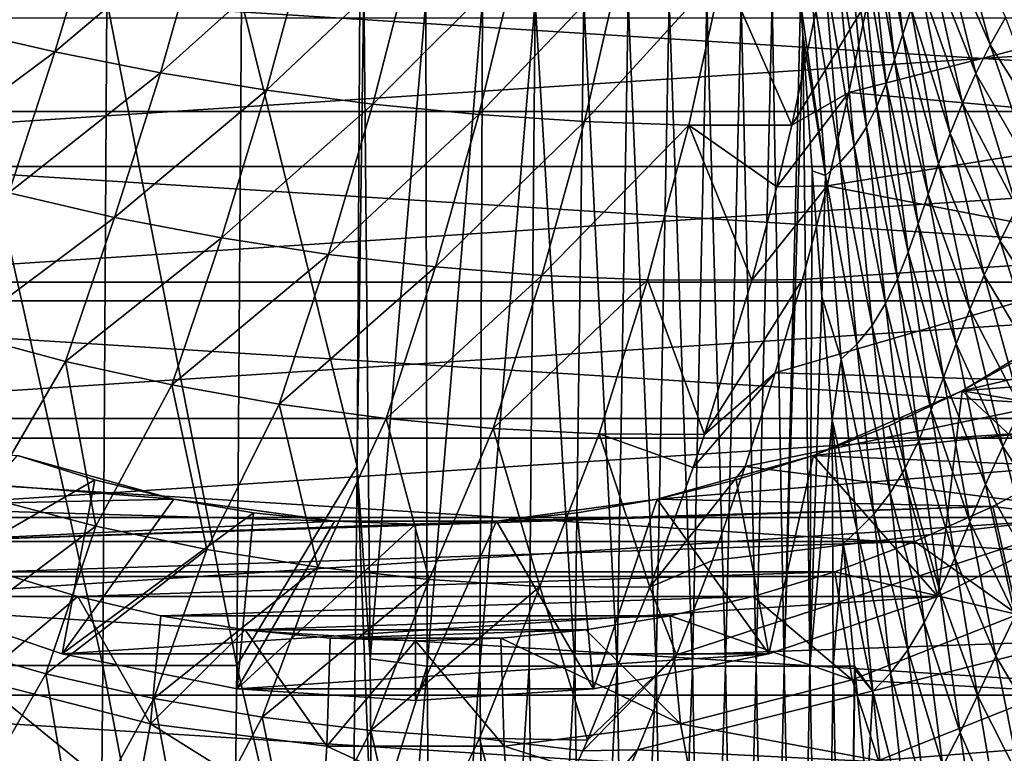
# Model space of a CAD drawing. Header units: metres. Extents: x -59 to 113, y -107 to 107.
# Tile 76 of 192: x -5 to 8, y -18 to -9. Entities that reach past the tile are written whole.
import ezdxf

# ---------------------------------------------------------------- set-up
doc = ezdxf.new("R2010")
doc.units = ezdxf.units.M
doc.layers.add('solid_20_382_333_XXX', color=7, linetype='CONTINUOUS')

msp = doc.modelspace()

# ---------------------------------------------------------------- linework, layer by layer
at = {"layer": 'solid_20_382_333_XXX'}
for points in [[(-2.232176, -8.532315, -61.717365), (-0.698081, -5.466114, -61.711864), (-0.749576, -14.510777, -61.649925)], [(-0.749576, -14.510777, -61.649925), (-0.698081, -5.466114, -61.711864), (-0.661931, -8.302655, -61.697418)], [(5.894709, -7.051325, -59.984695), (5.987087, -6.794589, -59.940567), (6.251251, -8.963484, -59.679035)], [(6.251251, -8.963484, -59.679035), (5.987087, -6.794589, -59.940567), (6.358809, -8.634398, -59.642506)], [(5.797059, -7.298831, -60.040157), (5.894709, -7.051325, -59.984695), (6.146765, -9.285676, -59.724945)], [(6.146765, -9.285676, -59.724945), (5.894709, -7.051325, -59.984695), (6.251251, -8.963484, -59.679035)], [(-4.080497, -7.376185, 31.738602), (-5.412194, -7.12379, 31.700478), (-5.971613, -8.879043, 31.644039)], [(5.687458, -7.532845, -60.109852), (5.797059, -7.298831, -60.040157), (6.039346, -9.595844, -59.783726)], [(6.039346, -9.595844, -59.783726), (5.797059, -7.298831, -60.040157), (6.146765, -9.285676, -59.724945)], [(-4.080497, -7.376185, 31.738602), (-5.971613, -8.879043, 31.644039), (-4.628855, -9.190604, 31.679659)], [(-2.739576, -7.592717, 31.775286), (-4.080497, -7.376185, 31.738602), (-4.628855, -9.190604, 31.679659)], [(6.740672, -7.652256, -59.56144), (6.894967, -7.340304, -59.537144), (7.371761, -9.099374, -59.167706)], [(7.371761, -9.099374, -59.167706), (6.894967, -7.340304, -59.537144), (7.568482, -8.746118, -59.145092)], [(5.559371, -7.749066, -60.196377), (5.687458, -7.532845, -60.109852), (5.921279, -9.888369, -59.859028)], [(5.921279, -9.888369, -59.859028), (5.687458, -7.532845, -60.109852), (6.039346, -9.595844, -59.783726)], [(-19.214075, -7.607193, 14.8), (19.214075, -7.607193, 14.8), (18.109209, -9.955235, 14.8)], [(-19.214075, -7.607193, 14.8), (18.109209, -9.955235, 14.8), (-18.109209, -9.955235, 14.8)], [(-2.739576, -7.592717, 31.775286), (-4.628855, -9.190604, 31.679659), (-3.27385, -9.458552, 31.713928)], [(-1.393969, -7.77213, 31.810375), (-2.739576, -7.592717, 31.775286), (-3.27385, -9.458552, 31.713928)], [(6.600993, -7.974507, -59.585876), (6.740672, -7.652256, -59.56144), (7.187834, -9.467743, -59.19117)], [(7.187834, -9.467743, -59.19117), (6.740672, -7.652256, -59.56144), (7.371761, -9.099374, -59.167706)], [(-1.393969, -7.77213, 31.810375), (-3.27385, -9.458552, 31.713928), (-1.911746, -9.681398, 31.746689)], [(-0.048057, -7.914608, 31.843792), (-1.393969, -7.77213, 31.810375), (-1.911746, -9.681398, 31.746689)], [(5.411213, -7.943557, -60.29892), (5.559371, -7.749066, -60.196377), (5.784758, -10.157598, -59.9543)], [(5.784758, -10.157598, -59.9543), (5.559371, -7.749066, -60.196377), (5.921279, -9.888369, -59.859028)], [(-0.048057, -7.914608, 31.843792), (-1.911746, -9.681398, 31.746689), (-0.547562, -9.859276, 31.777861)], [(1.293821, -8.020735, 31.875484), (-0.048057, -7.914608, 31.843792), (-0.547562, -9.859276, 31.777861)], [(5.245212, -8.112499, -60.414078), (5.411213, -7.943557, -60.29892), (5.626857, -10.398483, -60.069401)], [(5.626857, -10.398483, -60.069401), (5.411213, -7.943557, -60.29892), (5.784758, -10.157598, -59.9543)], [(1.293821, -8.020735, 31.875484), (-0.547562, -9.859276, 31.777861), (0.813716, -9.992729, 31.807386)], [(2.627328, -8.091091, 31.905401), (1.293821, -8.020735, 31.875484), (0.813716, -9.992729, 31.807386)], [(6.474411, -8.303246, -59.612228), (6.600993, -7.974507, -59.585876), (7.016718, -9.847904, -59.21706)], [(7.016718, -9.847904, -59.21706), (6.600993, -7.974507, -59.585876), (7.187834, -9.467743, -59.19117)], [(2.627328, -8.091091, 31.905401), (0.813716, -9.992729, 31.807386), (2.167104, -10.082303, 31.835211)], [(3.948123, -8.126261, 31.933487), (2.627328, -8.091091, 31.905401), (2.167104, -10.082303, 31.835211)], [(3.948123, -8.126261, 31.933487), (2.167104, -10.082303, 31.835211), (3.507615, -10.128541, 31.861277)], [(3.948123, -8.126261, 31.933487), (3.507615, -10.128541, 31.861277), (4.830865, -10.12942, 31.885633)], [(5.252261, -8.124731, 31.959759), (3.948123, -8.126261, 31.933487), (4.830865, -10.12942, 31.885633)], [(5.806183, -8.511538, 31.958143), (5.252261, -8.124731, 31.959759), (4.830865, -10.12942, 31.885633)], [(5.448684, -10.606186, -60.201363), (5.072882, -8.252008, -60.532978), (5.245212, -8.112499, -60.414078)], [(5.448684, -10.606186, -60.201363), (5.245212, -8.112499, -60.414078), (5.626857, -10.398483, -60.069401)], [(-0.749576, -14.510777, -61.649925), (-0.661931, -8.302655, -61.697418), (-0.58014, -16.981426, -61.618679)], [(0.130887, -8.532541, -61.673866), (-0.58014, -16.981426, -61.618679), (-0.661931, -8.302655, -61.697418)], [(4.941106, -8.554928, -60.623024), (5.072882, -8.252008, -60.532978), (5.261682, -10.775775, -60.341072)], [(5.448684, -10.606186, -60.201363), (5.261682, -10.775775, -60.341072), (5.072882, -8.252008, -60.532978)], [(6.358809, -8.634398, -59.642506), (6.474411, -8.303246, -59.612228), (6.858541, -10.235608, -59.246876)], [(6.858541, -10.235608, -59.246876), (6.474411, -8.303246, -59.612228), (7.016718, -9.847904, -59.21706)], [(10.46174, -8.452631, 32.033764), (5.806183, -8.511538, 31.958143), (5.559992, -9.711301, 31.913181)], [(10.175882, -10.125186, 31.963043), (10.46174, -8.452631, 32.033764), (5.559992, -9.711301, 31.913181)], [(-4.012075, -17.064617, -61.655029), (-5.94505, -17.064617, -61.656952), (-5.91381, -8.532315, -61.726742)], [(-4.012075, -17.064617, -61.655029), (-5.91381, -8.532315, -61.726742), (-3.961087, -8.532315, -61.725414)], [(-4.012075, -17.064617, -61.655029), (-3.961087, -8.532315, -61.725414), (-2.293761, -17.064617, -61.645512)], [(-3.961087, -8.532315, -61.725414), (-2.232176, -8.532315, -61.717365), (-2.293761, -17.064617, -61.645512)], [(-2.293761, -17.064617, -61.645512), (-2.232176, -8.532315, -61.717365), (-0.749576, -14.510777, -61.649925)], [(0.130887, -8.532541, -61.673866), (0.148648, -17.073614, -61.593544), (-0.58014, -16.981426, -61.618679)], [(0.130887, -8.532541, -61.673866), (0.861408, -8.532541, -61.641083), (0.148648, -17.073614, -61.593544)], [(0.861408, -8.532541, -61.641083), (0.826734, -17.073614, -61.559605), (0.148648, -17.073614, -61.593544)], [(1.536111, -8.532541, -61.594856), (1.457492, -17.073614, -61.513481), (0.826734, -17.073614, -61.559605)], [(0.861408, -8.532541, -61.641083), (1.536111, -8.532541, -61.594856), (0.826734, -17.073614, -61.559605)], [(1.536111, -8.532541, -61.594856), (2.043227, -17.073614, -61.452938), (1.457492, -17.073614, -61.513481)], [(1.536111, -8.532541, -61.594856), (2.158126, -8.532541, -61.53244), (2.043227, -17.073614, -61.452938)], [(2.158126, -8.532541, -61.53244), (2.586241, -17.073614, -61.375736), (2.043227, -17.073614, -61.452938)], [(2.158126, -8.532541, -61.53244), (2.73056, -8.532541, -61.451027), (2.586241, -17.073614, -61.375736)], [(2.73056, -8.532541, -61.451027), (3.08867, -17.073614, -61.279106), (2.586241, -17.073614, -61.375736)], [(2.73056, -8.532541, -61.451027), (3.256208, -8.532541, -61.347042), (3.08867, -17.073614, -61.279106)], [(3.256208, -8.532541, -61.347042), (3.552488, -17.073614, -61.159756), (3.08867, -17.073614, -61.279106)], [(3.256208, -8.532541, -61.347042), (3.737643, -8.532541, -61.216343), (3.552488, -17.073614, -61.159756)], [(3.737643, -8.532541, -61.216343), (3.979657, -17.073614, -61.014366), (3.552488, -17.073614, -61.159756)], [(3.737643, -8.532541, -61.216343), (4.17743, -8.532541, -61.054771), (3.979657, -17.073614, -61.014366)], [(4.17743, -8.532541, -61.054771), (4.372141, -17.073614, -60.839622), (3.979657, -17.073614, -61.014366)], [(4.17743, -8.532541, -61.054771), (4.578133, -8.532541, -60.858166), (4.372141, -17.073614, -60.839622)], [(4.578133, -8.532541, -60.858166), (4.731905, -17.073614, -60.632202), (4.372141, -17.073614, -60.839622)], [(4.578133, -8.532541, -60.858166), (4.941106, -8.554928, -60.623024), (4.731905, -17.073614, -60.632202)], [(4.731905, -17.073614, -60.632202), (4.941106, -8.554928, -60.623024), (4.968024, -8.970685, -60.598167)], [(5.806183, -8.511538, 31.958143), (4.830865, -10.12942, 31.885633), (5.559992, -9.711301, 31.913181)], [(4.968024, -8.970685, -60.598167), (4.941106, -8.554928, -60.623024), (5.261682, -10.775775, -60.341072)], [(6.251251, -8.963484, -59.679035), (6.358809, -8.634398, -59.642506), (6.712729, -10.626198, -59.282368)], [(6.712729, -10.626198, -59.282368), (6.358809, -8.634398, -59.642506), (6.858541, -10.235608, -59.246876)], [(15.167829, -8.757272, 8.4), (-15.167829, -8.757272, 8.4), (-13.895013, -10.662148, 8.4)], [(15.167829, -8.757272, 8.4), (-13.895013, -10.662148, 8.4), (13.895013, -10.662148, 8.4)], [(7.371761, -9.099374, -59.167706), (7.568482, -8.746118, -59.145092), (8.175611, -10.373781, -58.666489)], [(-4.628855, -9.190604, 31.679659), (-5.971613, -8.879043, 31.644039), (-6.56358, -10.629965, 31.577564)], [(6.146765, -9.285676, -59.724945), (6.251251, -8.963484, -59.679035), (6.577518, -11.014413, -59.325706)], [(6.577518, -11.014413, -59.325706), (6.251251, -8.963484, -59.679035), (6.712729, -10.626198, -59.282368)], [(4.731905, -17.073614, -60.632202), (4.968024, -8.970685, -60.598167), (5.060909, -17.073614, -60.388786)], [(5.090147, -10.716352, -60.478603), (4.968024, -8.970685, -60.598167), (5.261682, -10.775775, -60.341072)], [(5.060909, -17.073614, -60.388786), (4.968024, -8.970685, -60.598167), (5.090147, -10.716352, -60.478603)], [(-4.628855, -9.190604, 31.679659), (-6.56358, -10.629965, 31.577564), (-5.219398, -10.997282, 31.609686)], [(-3.27385, -9.458552, 31.713928), (-4.628855, -9.190604, 31.679659), (-5.219398, -10.997282, 31.609686)], [(7.187834, -9.467743, -59.19117), (7.371761, -9.099374, -59.167706), (7.940642, -10.772234, -58.688072)], [(7.940642, -10.772234, -58.688072), (7.371761, -9.099374, -59.167706), (8.175611, -10.373781, -58.666489)], [(6.039346, -9.595844, -59.783726), (6.146765, -9.285676, -59.724945), (6.448579, -11.394447, -59.380058)], [(6.448579, -11.394447, -59.380058), (6.146765, -9.285676, -59.724945), (6.577518, -11.014413, -59.325706)], [(-3.27385, -9.458552, 31.713928), (-5.219398, -10.997282, 31.609686), (-3.859817, -11.313934, 31.640589)], [(-1.911746, -9.681398, 31.746689), (-3.27385, -9.458552, 31.713928), (-3.859817, -11.313934, 31.640589)], [(7.016718, -9.847904, -59.21706), (7.187834, -9.467743, -59.19117), (7.714885, -11.187753, -58.713863)], [(7.714885, -11.187753, -58.713863), (7.187834, -9.467743, -59.19117), (7.940642, -10.772234, -58.688072)], [(5.921279, -9.888369, -59.859028), (6.039346, -9.595844, -59.783726), (6.320144, -11.760058, -59.449123)], [(6.320144, -11.760058, -59.449123), (6.039346, -9.595844, -59.783726), (6.448579, -11.394447, -59.380058)], [(-1.911746, -9.681398, 31.746689), (-3.859817, -11.313934, 31.640589), (-2.49036, -11.578255, 31.670113)], [(-0.547562, -9.859276, 31.777861), (-1.911746, -9.681398, 31.746689), (-2.49036, -11.578255, 31.670113)], [(5.559992, -9.711301, 31.913181), (4.830865, -10.12942, 31.885633), (4.638044, -10.9198, 31.851715)], [(5.559992, -9.711301, 31.913181), (4.638044, -10.9198, 31.851715), (5.280111, -10.910089, 31.862064)], [(10.175882, -10.125186, 31.963043), (5.559992, -9.711301, 31.913181), (5.280111, -10.910089, 31.862064)], [(6.858541, -10.235608, -59.246876), (7.016718, -9.847904, -59.21706), (7.500247, -11.617039, -58.745159)], [(7.500247, -11.617039, -58.745159), (7.016718, -9.847904, -59.21706), (7.714885, -11.187753, -58.713863)], [(-18.109209, -9.955235, 14.8), (18.109209, -9.955235, 14.8), (16.718494, -12.146697, 14.8)], [(-18.109209, -9.955235, 14.8), (16.718494, -12.146697, 14.8), (-16.718494, -12.146697, 14.8)], [(-0.547562, -9.859276, 31.777861), (-2.49036, -11.578255, 31.670113), (-1.116475, -11.790303, 31.698185)], [(0.813716, -9.992729, 31.807386), (-0.547562, -9.859276, 31.777861), (-1.116475, -11.790303, 31.698185)], [(5.784758, -10.157598, -59.9543), (5.921279, -9.888369, -59.859028), (6.183856, -12.104223, -59.537056)], [(6.183856, -12.104223, -59.537056), (5.921279, -9.888369, -59.859028), (6.320144, -11.760058, -59.449123)], [(0.813716, -9.992729, 31.807386), (-1.116475, -11.790303, 31.698185), (0.256408, -11.950513, 31.724751)], [(2.167104, -10.082303, 31.835211), (0.813716, -9.992729, 31.807386), (0.256408, -11.950513, 31.724751)], [(2.167104, -10.082303, 31.835211), (0.256408, -11.950513, 31.724751), (1.622862, -12.059321, 31.749754)], [(3.507615, -10.128541, 31.861277), (2.167104, -10.082303, 31.835211), (1.622862, -12.059321, 31.749754)], [(3.507615, -10.128541, 31.861277), (1.622862, -12.059321, 31.749754), (2.977454, -12.117163, 31.773136)], [(3.507615, -10.128541, 31.861277), (2.977454, -12.117163, 31.773136), (4.316624, -12.117879, 31.795174)], [(4.638044, -10.9198, 31.851715), (3.507615, -10.128541, 31.861277), (4.316624, -12.117879, 31.795174)], [(4.638044, -10.9198, 31.851715), (4.830865, -10.12942, 31.885633), (3.507615, -10.128541, 31.861277)], [(9.828693, -11.791751, 31.879292), (10.175882, -10.125186, 31.963043), (5.280111, -10.910089, 31.862064)], [(5.626857, -10.398483, -60.069401), (5.784758, -10.157598, -59.9543), (6.03106, -12.419894, -59.647877)], [(6.03106, -12.419894, -59.647877), (5.784758, -10.157598, -59.9543), (6.183856, -12.104223, -59.537056)], [(6.712729, -10.626198, -59.282368), (6.858541, -10.235608, -59.246876), (7.298759, -12.055496, -58.783108)], [(7.298759, -12.055496, -58.783108), (6.858541, -10.235608, -59.246876), (7.500247, -11.617039, -58.745159)], [(5.448684, -10.606186, -60.201363), (5.626857, -10.398483, -60.069401), (5.857841, -12.700918, -59.781921)], [(5.857841, -12.700918, -59.781921), (5.626857, -10.398483, -60.069401), (6.03106, -12.419894, -59.647877)], [(5.664454, -12.941471, -59.93652), (5.261682, -10.775775, -60.341072), (5.448684, -10.606186, -60.201363)], [(5.664454, -12.941471, -59.93652), (5.448684, -10.606186, -60.201363), (5.857841, -12.700918, -59.781921)], [(13.895013, -10.662148, 8.4), (-13.895013, -10.662148, 8.4), (-12.384489, -12.384552, 8.4)], [(13.895013, -10.662148, 8.4), (-12.384489, -12.384552, 8.4), (12.384489, -12.384552, 8.4)], [(5.060909, -17.073614, -60.388786), (5.090147, -10.716352, -60.478603), (5.214719, -12.330116, -60.344219)], [(5.214719, -12.330116, -60.344219), (5.090147, -10.716352, -60.478603), (5.261682, -10.775775, -60.341072)], [(6.577518, -11.014413, -59.325706), (6.712729, -10.626198, -59.282368), (7.111596, -12.497963, -58.829105)], [(7.111596, -12.497963, -58.829105), (6.712729, -10.626198, -59.282368), (7.298759, -12.055496, -58.783108)], [(5.214719, -12.330116, -60.344219), (5.261682, -10.775775, -60.341072), (5.462309, -13.1356, -60.102333)], [(5.664454, -12.941471, -59.93652), (5.462309, -13.1356, -60.102333), (5.261682, -10.775775, -60.341072)], [(5.280111, -10.910089, 31.862064), (4.638044, -10.9198, 31.851715), (4.316624, -12.117879, 31.795174)], [(5.280111, -10.910089, 31.862064), (4.316624, -12.117879, 31.795174), (4.965963, -12.108945, 31.804689)], [(9.828693, -11.791751, 31.879292), (5.280111, -10.910089, 31.862064), (4.965963, -12.108945, 31.804689)], [(-3.859817, -11.313934, 31.640589), (-5.219398, -10.997282, 31.609686), (-5.846099, -12.800868, 31.5285)], [(6.448579, -11.394447, -59.380058), (6.577518, -11.014413, -59.325706), (6.938337, -12.938437, -58.885082)], [(6.938337, -12.938437, -58.885082), (6.577518, -11.014413, -59.325706), (7.111596, -12.497963, -58.829105)], [(7.500247, -11.617039, -58.745159), (7.714885, -11.187753, -58.713863), (8.295677, -12.817398, -58.132023)], [(-3.859817, -11.313934, 31.640589), (-5.846099, -12.800868, 31.5285), (-4.492044, -13.162324, 31.555109)], [(-2.49036, -11.578255, 31.670113), (-3.859817, -11.313934, 31.640589), (-4.492044, -13.162324, 31.555109)], [(6.320144, -11.760058, -59.449123), (6.448579, -11.394447, -59.380058), (6.775481, -13.37015, -58.954105)], [(6.775481, -13.37015, -58.954105), (6.448579, -11.394447, -59.380058), (6.938337, -12.938437, -58.885082)], [(-2.49036, -11.578255, 31.670113), (-4.492044, -13.162324, 31.555109), (-3.125079, -13.465143, 31.580523)], [(-1.116475, -11.790303, 31.698185), (-2.49036, -11.578255, 31.670113), (-3.125079, -13.465143, 31.580523)], [(7.298759, -12.055496, -58.783108), (7.500247, -11.617039, -58.745159), (8.027279, -13.287578, -58.172707)], [(8.027279, -13.287578, -58.172707), (7.500247, -11.617039, -58.745159), (8.295677, -12.817398, -58.132023)], [(-1.116475, -11.790303, 31.698185), (-3.125079, -13.465143, 31.580523), (-1.750862, -13.709282, 31.604673)], [(0.256408, -11.950513, 31.724751), (-1.116475, -11.790303, 31.698185), (-1.750862, -13.709282, 31.604673)], [(9.828693, -11.791751, 31.879292), (4.965963, -12.108945, 31.804689), (4.616734, -13.309272, 31.740908)], [(9.420175, -13.452325, 31.782511), (9.828693, -11.791751, 31.879292), (4.616734, -13.309272, 31.740908)], [(6.183856, -12.104223, -59.537056), (6.320144, -11.760058, -59.449123), (6.617722, -13.785733, -59.039894)], [(6.617722, -13.785733, -59.039894), (6.320144, -11.760058, -59.449123), (6.775481, -13.37015, -58.954105)], [(0.256408, -11.950513, 31.724751), (-1.750862, -13.709282, 31.604673), (-0.375051, -13.895002, 31.627514)], [(1.622862, -12.059321, 31.749754), (0.256408, -11.950513, 31.724751), (-0.375051, -13.895002, 31.627514)], [(1.622862, -12.059321, 31.749754), (-0.375051, -13.895002, 31.627514), (0.996693, -14.022568, 31.648991)], [(2.977454, -12.117163, 31.773136), (1.622862, -12.059321, 31.749754), (0.996693, -14.022568, 31.648991)], [(2.977454, -12.117163, 31.773136), (0.996693, -14.022568, 31.648991), (2.358714, -14.092238, 31.669052)], [(2.977454, -12.117163, 31.773136), (2.358714, -14.092238, 31.669052), (3.70648, -14.100889, 31.687847)], [(4.316624, -12.117879, 31.795174), (2.977454, -12.117163, 31.773136), (3.70648, -14.100889, 31.687847)], [(4.965963, -12.108945, 31.804689), (4.316624, -12.117879, 31.795174), (3.70648, -14.100889, 31.687847)], [(4.965963, -12.108945, 31.804689), (3.70648, -14.100889, 31.687847), (4.616734, -13.309272, 31.740908)], [(6.03106, -12.419894, -59.647877), (6.183856, -12.104223, -59.537056), (6.456364, -14.176697, -59.146889)], [(6.456364, -14.176697, -59.146889), (6.183856, -12.104223, -59.537056), (6.617722, -13.785733, -59.039894)], [(7.111596, -12.497963, -58.829105), (7.298759, -12.055496, -58.783108), (7.772787, -13.769144, -58.223385)], [(7.772787, -13.769144, -58.223385), (7.298759, -12.055496, -58.783108), (8.027279, -13.287578, -58.172707)], [(-16.718494, -12.146697, 14.8), (16.718494, -12.146697, 14.8), (15.064044, -14.146544, 14.8)], [(-16.718494, -12.146697, 14.8), (15.064044, -14.146544, 14.8), (-15.064044, -14.146544, 14.8)], [(5.060909, -17.073614, -60.388786), (5.214719, -12.330116, -60.344219), (5.346543, -13.913918, -60.186745)], [(5.346543, -13.913918, -60.186745), (5.214719, -12.330116, -60.344219), (5.462309, -13.1356, -60.102333)], [(12.384489, -12.384552, 8.4), (-12.384489, -12.384552, 8.4), (-10.66212, -13.895029, 8.4)], [(12.384489, -12.384552, 8.4), (-10.66212, -13.895029, 8.4), (10.66212, -13.895029, 8.4)], [(5.857841, -12.700918, -59.781921), (6.03106, -12.419894, -59.647877), (6.282225, -14.534538, -59.279442)], [(6.282225, -14.534538, -59.279442), (6.03106, -12.419894, -59.647877), (6.456364, -14.176697, -59.146889)], [(6.938337, -12.938437, -58.885082), (7.111596, -12.497963, -58.829105), (7.535271, -14.256532, -58.285023)], [(8.794408, -12.458767, 13), (7.016087, -13.540198, 13), (11.042645, -12.594542, 13)], [(7.923783, -13.029819, 11.098559), (7.016087, -13.540198, 13), (8.794408, -12.458767, 13)], [(7.535271, -14.256532, -58.285023), (7.111596, -12.497963, -58.829105), (7.772787, -13.769144, -58.223385)], [(7.016087, -13.540198, 13), (10.195017, -13.29, 13), (11.042645, -12.594542, 13)], [(5.664454, -12.941471, -59.93652), (5.857841, -12.700918, -59.781921), (6.090668, -14.851984, -59.438179)], [(6.090668, -14.851984, -59.438179), (5.857841, -12.700918, -59.781921), (6.282225, -14.534538, -59.279442)], [(-4.492044, -13.162324, 31.555109), (-5.846099, -12.800868, 31.5285), (-5.508313, -14.911603, 31.451803)], [(5.88128, -15.122231, -59.620609), (5.462309, -13.1356, -60.102333), (5.664454, -12.941471, -59.93652)], [(5.88128, -15.122231, -59.620609), (5.664454, -12.941471, -59.93652), (6.090668, -14.851984, -59.438179)], [(6.775481, -13.37015, -58.954105), (6.938337, -12.938437, -58.885082), (7.315777, -14.743061, -58.359184)], [(7.315777, -14.743061, -58.359184), (6.938337, -12.938437, -58.885082), (7.535271, -14.256532, -58.285023)], [(5.346543, -13.913918, -60.186745), (5.462309, -13.1356, -60.102333), (5.665413, -15.338305, -59.817204)], [(5.88128, -15.122231, -59.620609), (5.665413, -15.338305, -59.817204), (5.462309, -13.1356, -60.102333)], [(7.923783, -13.029819, 11.098559), (7.015882, -13.540306, 11.098559), (7.016087, -13.540198, 13)], [(8.757334, -15.167787, 8.4), (7.015882, -13.540306, 11.098559), (7.923783, -13.029819, 11.098559)], [(-4.492044, -13.162324, 31.555109), (-5.508313, -14.911603, 31.451803), (-4.100114, -15.278699, 31.473406)], [(-3.125079, -13.465143, 31.580523), (-4.492044, -13.162324, 31.555109), (-4.100114, -15.278699, 31.473406)], [(4.616734, -13.309272, 31.740908), (3.70648, -14.100889, 31.687847), (3.563738, -14.523411, 31.662737)], [(4.616734, -13.309272, 31.740908), (3.563738, -14.523411, 31.662737), (4.231501, -14.512281, 31.670551)], [(9.420175, -13.452325, 31.782511), (4.616734, -13.309272, 31.740908), (4.231501, -14.512281, 31.670551)], [(6.617722, -13.785733, -59.039894), (6.775481, -13.37015, -58.954105), (7.111773, -15.221045, -58.448692)], [(7.111773, -15.221045, -58.448692), (6.775481, -13.37015, -58.954105), (7.315777, -14.743061, -58.359184)], [(7.016087, -13.540198, 13), (9.303612, -13.928575, 13), (10.195017, -13.29, 13)], [(-3.125079, -13.465143, 31.580523), (-4.100114, -15.278699, 31.473406), (-2.679277, -15.576222, 31.493908)], [(-1.750862, -13.709282, 31.604673), (-3.125079, -13.465143, 31.580523), (-2.679277, -15.576222, 31.493908)], [(8.950324, -15.106909, 31.672701), (9.420175, -13.452325, 31.782511), (4.231501, -14.512281, 31.670551)], [(7.016087, -13.540198, 13), (5.107052, -14.369428, 13), (9.303612, -13.928575, 13)], [(6.075757, -13.987411, 11.098559), (5.107052, -14.369428, 13), (7.016087, -13.540198, 13)], [(7.015882, -13.540306, 11.098559), (6.075757, -13.987411, 11.098559), (7.016087, -13.540198, 13)], [(6.702665, -16.18107, 8.4), (6.075757, -13.987411, 11.098559), (7.015882, -13.540306, 11.098559)], [(8.757334, -15.167787, 8.4), (6.702665, -16.18107, 8.4), (7.015882, -13.540306, 11.098559)], [(-1.750862, -13.709282, 31.604673), (-2.679277, -15.576222, 31.493908), (-1.252223, -15.804213, 31.51326)], [(-0.375051, -13.895002, 31.627514), (-1.750862, -13.709282, 31.604673), (-1.252223, -15.804213, 31.51326)], [(7.535271, -14.256532, -58.285023), (7.772787, -13.769144, -58.223385), (8.259956, -15.372905, -57.564751)], [(10.66212, -13.895029, 8.4), (-10.66212, -13.895029, 8.4), (-8.757334, -15.167787, 8.4)], [(10.66212, -13.895029, 8.4), (-8.757334, -15.167787, 8.4), (8.757334, -15.167787, 8.4)], [(-0.375051, -13.895002, 31.627514), (-1.252223, -15.804213, 31.51326), (0.17463, -15.962713, 31.531414)], [(0.996693, -14.022568, 31.648991), (-0.375051, -13.895002, 31.627514), (0.17463, -15.962713, 31.531414)], [(6.456364, -14.176697, -59.146889), (6.617722, -13.785733, -59.039894), (6.918587, -15.682017, -58.557129)], [(6.918587, -15.682017, -58.557129), (6.617722, -13.785733, -59.039894), (7.111773, -15.221045, -58.448692)], [(0.996693, -14.022568, 31.648991), (0.17463, -15.962713, 31.531414), (1.59486, -16.051765, 31.548321)], [(2.358714, -14.092238, 31.669052), (0.996693, -14.022568, 31.648991), (1.59486, -16.051765, 31.548321)], [(5.060909, -17.073614, -60.388786), (5.346543, -13.913918, -60.186745), (5.360979, -17.073614, -60.105728)], [(6.075757, -13.987411, 11.098559), (5.106839, -14.369506, 11.098559), (5.107052, -14.369428, 13)], [(6.702665, -16.18107, 8.4), (5.106839, -14.369506, 11.098559), (6.075757, -13.987411, 11.098559)], [(5.107052, -14.369428, 13), (8.372697, -14.507256, 13), (9.303612, -13.928575, 13)], [(5.487236, -15.504811, -59.999039), (5.346543, -13.913918, -60.186745), (5.665413, -15.338305, -59.817204)], [(5.360979, -17.073614, -60.105728), (5.346543, -13.913918, -60.186745), (5.487236, -15.504811, -59.999039)], [(-15.064044, -14.146544, 14.8), (15.064044, -14.146544, 14.8), (13.172346, -15.922918, 14.8)], [(-15.064044, -14.146544, 14.8), (13.172346, -15.922918, 14.8), (-13.172346, -15.922918, 14.8)], [(2.358714, -14.092238, 31.669052), (1.59486, -16.051765, 31.548321), (3.006422, -16.059977, 31.564703)], [(3.563738, -14.523411, 31.662737), (2.358714, -14.092238, 31.669052), (3.006422, -16.059977, 31.564703)], [(3.563738, -14.523411, 31.662737), (3.70648, -14.100889, 31.687847), (2.358714, -14.092238, 31.669052)], [(6.282225, -14.534538, -59.279442), (6.456364, -14.176697, -59.146889), (6.727437, -16.115995, -58.68898)], [(6.727437, -16.115995, -58.68898), (6.456364, -14.176697, -59.146889), (6.918587, -15.682017, -58.557129)], [(7.315777, -14.743061, -58.359184), (7.535271, -14.256532, -58.285023), (7.965573, -15.898991, -57.646267)], [(7.965573, -15.898991, -57.646267), (7.535271, -14.256532, -58.285023), (8.259956, -15.372905, -57.564751)], [(-3.102861, -14.930998, 13), (-5.107075, -14.369419, 13), (-8.372664, -14.507274, 13)], [(-6.702665, -16.18107, 8.4), (-5.106839, -14.369506, 11.098559), (-4.114525, -14.684454, 11.098559)], [(-5.106839, -14.369506, 11.098559), (-5.107075, -14.369419, 13), (-3.102861, -14.930998, 13)], [(-4.114525, -14.684454, 11.098559), (-5.106839, -14.369506, 11.098559), (-3.102861, -14.930998, 13)], [(5.107052, -14.369428, 13), (3.102834, -14.931005, 13), (8.372697, -14.507256, 13)], [(4.114525, -14.684454, 11.098559), (3.102834, -14.931005, 13), (5.107052, -14.369428, 13)], [(5.106839, -14.369506, 11.098559), (4.114525, -14.684454, 11.098559), (5.107052, -14.369428, 13)], [(4.533216, -16.91753, 8.4), (4.114525, -14.684454, 11.098559), (5.106839, -14.369506, 11.098559)], [(6.702665, -16.18107, 8.4), (4.533216, -16.91753, 8.4), (5.106839, -14.369506, 11.098559)], [(-3.102861, -14.930998, 13), (-8.372664, -14.507274, 13), (-7.406201, -15.02367, 13)], [(-2.293761, -17.064617, -61.645512), (-0.749576, -14.510777, -61.649925), (-0.84429, -23.362299, -61.53616)], [(-0.84429, -23.362299, -61.53616), (-0.749576, -14.510777, -61.649925), (-0.564686, -19.31085, -61.588692)], [(-0.749576, -14.510777, -61.649925), (-0.58014, -16.981426, -61.618679), (-0.564686, -19.31085, -61.588692)], [(4.231501, -14.512281, 31.670551), (3.563738, -14.523411, 31.662737), (3.006422, -16.059977, 31.564703)], [(4.231501, -14.512281, 31.670551), (3.006422, -16.059977, 31.564703), (3.809216, -15.719109, 31.593426)], [(3.102834, -14.931005, 13), (7.406221, -15.02366, 13), (8.372697, -14.507256, 13)], [(8.950324, -15.106909, 31.672701), (4.231501, -14.512281, 31.670551), (3.809216, -15.719109, 31.593426)], [(9.718899, -15.314328, 10.636982), (8.372697, -14.507256, 13), (7.406221, -15.02366, 13)], [(6.090668, -14.851984, -59.438179), (6.282225, -14.534538, -59.279442), (6.528886, -16.512999, -58.848701)], [(6.528886, -16.512999, -58.848701), (6.282225, -14.534538, -59.279442), (6.727437, -16.115995, -58.68898)], [(-4.533216, -16.91753, 8.4), (-6.702665, -16.18107, 8.4), (-4.114525, -14.684454, 11.098559)], [(-4.533216, -16.91753, 8.4), (-4.114525, -14.684454, 11.098559), (-3.102666, -14.931041, 11.098559)], [(-3.102666, -14.931041, 11.098559), (-4.114525, -14.684454, 11.098559), (-3.102861, -14.930998, 13)], [(4.114525, -14.684454, 11.098559), (3.102666, -14.931041, 11.098559), (3.102834, -14.931005, 13)], [(4.533216, -16.91753, 8.4), (3.102666, -14.931041, 11.098559), (4.114525, -14.684454, 11.098559)], [(7.111773, -15.221045, -58.448692), (7.315777, -14.743061, -58.359184), (7.694236, -16.426292, -57.74316)], [(7.694236, -16.426292, -57.74316), (7.315777, -14.743061, -58.359184), (7.965573, -15.898991, -57.646267)], [(5.88128, -15.122231, -59.620609), (6.090668, -14.851984, -59.438179), (6.317792, -16.864653, -59.037033)], [(6.317792, -16.864653, -59.037033), (6.090668, -14.851984, -59.438179), (6.528886, -16.512999, -58.848701)], [(-1.040777, -15.214443, 13), (-3.102861, -14.930998, 13), (-7.406201, -15.02367, 13)], [(-1.040777, -15.214443, 13), (-7.406201, -15.02367, 13), (-6.407732, -15.475899, 13)], [(-6.407732, -15.475899, 13), (6.407725, -15.475902, 13), (7.406221, -15.02366, 13)], [(1.040746, -15.214445, 13), (-6.407732, -15.475899, 13), (7.406221, -15.02366, 13)], [(-4.100114, -15.278699, 31.473406), (-5.508313, -14.911603, 31.451803), (-6.107475, -16.783609, 31.343641)], [(-4.533216, -16.91753, 8.4), (-3.102666, -14.931041, 11.098559), (-2.076614, -15.107951, 11.098559)], [(-3.102666, -14.931041, 11.098559), (-3.102861, -14.930998, 13), (-1.040777, -15.214443, 13)], [(-2.076614, -15.107951, 11.098559), (-3.102666, -14.931041, 11.098559), (-1.040777, -15.214443, 13)], [(1.040687, -15.21445, 11.098559), (1.040746, -15.214445, 13), (3.102834, -14.931005, 13)], [(2.076614, -15.107951, 11.098559), (1.040687, -15.21445, 11.098559), (3.102834, -14.931005, 13)], [(3.102834, -14.931005, 13), (1.040746, -15.214445, 13), (7.406221, -15.02366, 13)], [(3.102666, -14.931041, 11.098559), (2.076614, -15.107951, 11.098559), (3.102834, -14.931005, 13)], [(2.28617, -17.364513, 8.4), (2.076614, -15.107951, 11.098559), (3.102666, -14.931041, 11.098559)], [(4.533216, -16.91753, 8.4), (2.28617, -17.364513, 8.4), (3.102666, -14.931041, 11.098559)], [(7.722863, -16.411674, 10.636982), (7.406221, -15.02366, 13), (6.407725, -15.475902, 13)], [(7.722863, -16.411674, 10.636982), (9.718899, -15.314328, 10.636982), (7.406221, -15.02366, 13)], [(-2.28617, -17.364513, 8.4), (-4.533216, -16.91753, 8.4), (-2.076614, -15.107951, 11.098559)], [(-2.28617, -17.364513, 8.4), (-2.076614, -15.107951, 11.098559), (-1.040687, -15.21445, 11.098559)], [(-1.040687, -15.21445, 11.098559), (-2.076614, -15.107951, 11.098559), (-1.040777, -15.214443, 13)], [(2.28617, -17.364513, 8.4), (1.040687, -15.21445, 11.098559), (2.076614, -15.107951, 11.098559)], [(8.950324, -15.106909, 31.672701), (3.809216, -15.719109, 31.593426), (3.348706, -16.93082, 31.509321)], [(8.419144, -16.755503, 31.549862), (8.950324, -15.106909, 31.672701), (3.348706, -16.93082, 31.509321)], [(6.09322, -17.163212, -59.251522), (5.665413, -15.338305, -59.817204), (5.88128, -15.122231, -59.620609)], [(6.09322, -17.163212, -59.251522), (5.88128, -15.122231, -59.620609), (6.317792, -16.864653, -59.037033)], [(8.757334, -15.167787, 8.4), (-8.757334, -15.167787, 8.4), (-6.702665, -16.18107, 8.4)], [(8.757334, -15.167787, 8.4), (-6.702665, -16.18107, 8.4), (6.702665, -16.18107, 8.4)], [(1.040746, -15.214445, 13), (-1.040777, -15.214443, 13), (-6.407732, -15.475899, 13)], [(-4.100114, -15.278699, 31.473406), (-6.107475, -16.783609, 31.343641), (-4.740913, -17.171692, 31.359053)], [(-2.679277, -15.576222, 31.493908), (-4.100114, -15.278699, 31.473406), (-4.740913, -17.171692, 31.359053)], [(-2.28617, -17.364513, 8.4), (-1.040687, -15.21445, 11.098559), (0, -15.25, 11.098559)], [(0, -17.514364, 8.4), (-2.28617, -17.364513, 8.4), (0, -15.25, 11.098559)], [(-1.040687, -15.21445, 11.098559), (-1.040777, -15.214443, 13), (1.040746, -15.214445, 13)], [(0, -15.25, 11.098559), (-1.040687, -15.21445, 11.098559), (1.040746, -15.214445, 13)], [(1.040687, -15.21445, 11.098559), (0, -15.25, 11.098559), (1.040746, -15.214445, 13)], [(0, -17.514364, 8.4), (0, -15.25, 11.098559), (1.040687, -15.21445, 11.098559)], [(2.28617, -17.364513, 8.4), (0, -17.514364, 8.4), (1.040687, -15.21445, 11.098559)], [(6.918587, -15.682017, -58.557129), (7.111773, -15.221045, -58.448692), (7.444464, -16.946262, -57.857872)], [(7.444464, -16.946262, -57.857872), (7.111773, -15.221045, -58.448692), (7.694236, -16.426292, -57.74316)], [(5.487236, -15.504811, -59.999039), (5.665413, -15.338305, -59.817204), (5.866408, -17.400711, -59.48246)], [(6.09322, -17.163212, -59.251522), (5.866408, -17.400711, -59.48246), (5.665413, -15.338305, -59.817204)], [(-6.407732, -15.475899, 13), (-5.381485, -15.86197, 13), (6.407725, -15.475902, 13)], [(-5.381485, -15.86197, 13), (5.381468, -15.861976, 13), (6.407725, -15.475902, 13)], [(5.360979, -17.073614, -60.105728), (5.487236, -15.504811, -59.999039), (5.633521, -17.073343, -59.77927)], [(7.722863, -16.411674, 10.636982), (6.407725, -15.475902, 13), (5.381468, -15.861976, 13)], [(5.633521, -17.073343, -59.77927), (5.487236, -15.504811, -59.999039), (5.866408, -17.400711, -59.48246)], [(-2.679277, -15.576222, 31.493908), (-4.740913, -17.171692, 31.359053), (-3.358887, -17.487686, 31.373682)], [(-1.252223, -15.804213, 31.51326), (-2.679277, -15.576222, 31.493908), (-3.358887, -17.487686, 31.373682)], [(3.809216, -15.719109, 31.593426), (3.006422, -16.059977, 31.564703), (3.348706, -16.93082, 31.509321)], [(6.727437, -16.115995, -58.68898), (6.918587, -15.682017, -58.557129), (7.21234, -17.449377, -57.99366)], [(7.21234, -17.449377, -57.99366), (6.918587, -15.682017, -58.557129), (7.444464, -16.946262, -57.857872)], [(-5.604876, -17.250246, 10.636982), (-4.332582, -16.179968, 13), (-5.381485, -15.86197, 13)], [(-5.381485, -15.86197, 13), (-4.332582, -16.179968, 13), (5.381468, -15.861976, 13)], [(-4.332582, -16.179968, 13), (4.332572, -16.17997, 13), (5.381468, -15.861976, 13)], [(-1.252223, -15.804213, 31.51326), (-3.358887, -17.487686, 31.373682), (-1.967346, -17.731346, 31.387497)], [(0.17463, -15.962713, 31.531414), (-1.252223, -15.804213, 31.51326), (-1.967346, -17.731346, 31.387497)], [(5.605031, -17.250196, 10.636982), (5.381468, -15.861976, 13), (4.332572, -16.17997, 13)], [(5.605031, -17.250196, 10.636982), (7.722863, -16.411674, 10.636982), (5.381468, -15.861976, 13)], [(-13.172346, -15.922918, 14.8), (13.172346, -15.922918, 14.8), (11.073116, -17.448099, 14.8)], [(-13.172346, -15.922918, 14.8), (11.073116, -17.448099, 14.8), (-11.073116, -17.448099, 14.8)], [(0.17463, -15.962713, 31.531414), (-1.967346, -17.731346, 31.387497), (-0.572243, -17.902426, 31.400461)], [(1.59486, -16.051765, 31.548321), (0.17463, -15.962713, 31.531414), (-0.572243, -17.902426, 31.400461)], [(1.59486, -16.051765, 31.548321), (-0.572243, -17.902426, 31.400461), (0.820471, -18.000681, 31.41254)], [(1.59486, -16.051765, 31.548321), (0.820471, -18.000681, 31.41254), (2.205615, -18.024086, 31.423836)], [(3.006422, -16.059977, 31.564703), (1.59486, -16.051765, 31.548321), (2.205615, -18.024086, 31.423836)], [(3.348706, -16.93082, 31.509321), (3.006422, -16.059977, 31.564703), (2.205615, -18.024086, 31.423836)], [(6.528886, -16.512999, -58.848701), (6.727437, -16.115995, -58.68898), (6.989184, -17.924166, -58.154858)], [(6.989184, -17.924166, -58.154858), (6.727437, -16.115995, -58.68898), (7.21234, -17.449377, -57.99366)], [(6.702665, -16.18107, 8.4), (-6.702665, -16.18107, 8.4), (-4.533216, -16.91753, 8.4)], [(-5.604876, -17.250246, 10.636982), (-3.398644, -17.816702, 10.636982), (-4.332582, -16.179968, 13)], [(6.702665, -16.18107, 8.4), (-4.533216, -16.91753, 8.4), (4.533216, -16.91753, 8.4)], [(-4.332582, -16.179968, 13), (-3.265882, -16.428528, 13), (4.332572, -16.17997, 13)], [(-3.398644, -17.816702, 10.636982), (-3.265882, -16.428528, 13), (-4.332582, -16.179968, 13)], [(-3.265882, -16.428528, 13), (3.265866, -16.428532, 13), (4.332572, -16.17997, 13)], [(5.605031, -17.250196, 10.636982), (4.332572, -16.17997, 13), (3.265866, -16.428532, 13)], [(8.185752, -17.395348, 8.109305), (7.722863, -16.411674, 10.636982), (5.605031, -17.250196, 10.636982)], [(-3.398644, -17.816702, 10.636982), (-2.185113, -16.606863, 13), (-3.265882, -16.428528, 13)], [(-3.265882, -16.428528, 13), (-2.185113, -16.606863, 13), (3.265866, -16.428532, 13)], [(-2.185113, -16.606863, 13), (2.185087, -16.606867, 13), (3.265866, -16.428532, 13)], [(3.398805, -17.816671, 10.636982), (3.265866, -16.428532, 13), (2.185087, -16.606867, 13)], [(3.398805, -17.816671, 10.636982), (5.605031, -17.250196, 10.636982), (3.265866, -16.428532, 13)], [(6.317792, -16.864653, -59.037033), (6.528886, -16.512999, -58.848701), (6.765517, -18.359165, -58.345802)], [(6.765517, -18.359165, -58.345802), (6.528886, -16.512999, -58.848701), (6.989184, -17.924166, -58.154858)], [(7.444464, -16.946262, -57.857872), (7.694236, -16.426292, -57.74316), (8.060441, -17.984026, -57.030392)], [(-3.398644, -17.816702, 10.636982), (-1.138814, -18.102175, 10.636982), (-2.185113, -16.606863, 13)], [(-2.185113, -16.606863, 13), (-1.095594, -16.71413, 13), (2.185087, -16.606867, 13)], [(-1.138814, -18.102175, 10.636982), (-1.095594, -16.71413, 13), (-2.185113, -16.606863, 13)], [(-1.095594, -16.71413, 13), (1.095515, -16.714136, 13), (2.185087, -16.606867, 13)], [(3.398805, -17.816671, 10.636982), (2.185087, -16.606867, 13), (1.095515, -16.714136, 13)], [(-4.740913, -17.171692, 31.359053), (-6.107475, -16.783609, 31.343641), (-5.770528, -18.971352, 31.227552)], [(-1.138814, -18.102175, 10.636982), (-0.000034, -16.75, 13), (-1.095594, -16.71413, 13)], [(-1.138814, -18.102175, 10.636982), (1.138977, -18.102165, 10.636982), (-0.000034, -16.75, 13)], [(-1.095594, -16.71413, 13), (-0.000034, -16.75, 13), (1.095515, -16.714136, 13)], [(1.138977, -18.102165, 10.636982), (1.095515, -16.714136, 13), (-0.000034, -16.75, 13)], [(1.138977, -18.102165, 10.636982), (3.398805, -17.816671, 10.636982), (1.095515, -16.714136, 13)], [(8.419144, -16.755503, 31.549862), (3.348706, -16.93082, 31.509321), (2.848659, -18.148457, 31.417995)], [(7.826632, -18.398106, 31.413994), (8.419144, -16.755503, 31.549862), (2.848659, -18.148457, 31.417995)], [(4.533216, -16.91753, 8.4), (-4.533216, -16.91753, 8.4), (-2.28617, -17.364513, 8.4)], [(4.533216, -16.91753, 8.4), (-2.28617, -17.364513, 8.4), (2.28617, -17.364513, 8.4)], [(6.09322, -17.163212, -59.251522), (6.317792, -16.864653, -59.037033), (6.535854, -18.744938, -58.567162)], [(6.535854, -18.744938, -58.567162), (6.317792, -16.864653, -59.037033), (6.765517, -18.359165, -58.345802)], [(-0.58014, -16.981426, -61.618679), (0.148648, -17.073614, -61.593544), (-0.564686, -19.31085, -61.588692)], [(3.348706, -16.93082, 31.509321), (2.205615, -18.024086, 31.423836), (2.14541, -18.16246, 31.413246)], [(3.348706, -16.93082, 31.509321), (2.14541, -18.16246, 31.413246), (2.848659, -18.148457, 31.417995)], [(7.21234, -17.449377, -57.99366), (7.444464, -16.946262, -57.857872), (7.763065, -18.542093, -57.174004)], [(7.763065, -18.542093, -57.174004), (7.444464, -16.946262, -57.857872), (8.060441, -17.984026, -57.030392)], [(-4.090511, -25.596907, -61.538254), (-5.993107, -25.596907, -61.541092), (-5.94505, -17.064617, -61.656952)], [(-4.090511, -25.596907, -61.538254), (-5.94505, -17.064617, -61.656952), (-4.012075, -17.064617, -61.655029)], [(-4.740913, -17.171692, 31.359053), (-5.770528, -18.971352, 31.227552), (-4.372282, -19.334213, 31.236494)], [(-3.358887, -17.487686, 31.373682), (-4.740913, -17.171692, 31.359053), (-4.372282, -19.334213, 31.236494)], [(-4.090511, -25.596907, -61.538254), (-4.012075, -17.064617, -61.655029), (-2.388498, -25.596907, -61.526466)], [(-4.012075, -17.064617, -61.655029), (-2.293761, -17.064617, -61.645512), (-2.388498, -25.596907, -61.526466)], [(-2.388498, -25.596907, -61.526466), (-2.293761, -17.064617, -61.645512), (-0.84429, -23.362299, -61.53616)], [(0.148648, -17.073614, -61.593544), (-0.535158, -25.458647, -61.4916), (-0.564686, -19.31085, -61.588692)], [(0.148648, -17.073614, -61.593544), (0.216829, -25.614689, -61.458), (-0.535158, -25.458647, -61.4916)], [(0.148648, -17.073614, -61.593544), (0.826734, -17.073614, -61.559605), (0.216829, -25.614689, -61.458)], [(0.826734, -17.073614, -61.559605), (0.915217, -25.614689, -61.415108), (0.216829, -25.614689, -61.458)], [(0.826734, -17.073614, -61.559605), (1.457492, -17.073614, -61.513481), (0.915217, -25.614689, -61.415108)], [(1.457492, -17.073614, -61.513481), (1.564207, -25.614689, -61.357494), (0.915217, -25.614689, -61.415108)], [(1.457492, -17.073614, -61.513481), (2.043227, -17.073614, -61.452938), (1.564207, -25.614689, -61.357494)], [(2.043227, -17.073614, -61.452938), (2.166041, -25.614689, -61.282608), (1.564207, -25.614689, -61.357494)], [(2.043227, -17.073614, -61.452938), (2.586241, -17.073614, -61.375736), (2.166041, -25.614689, -61.282608)], [(2.586241, -17.073614, -61.375736), (2.722938, -25.614689, -61.187767), (2.166041, -25.614689, -61.282608)], [(2.586241, -17.073614, -61.375736), (3.08867, -17.073614, -61.279106), (2.722938, -25.614689, -61.187767)], [(3.08867, -17.073614, -61.279106), (3.236993, -25.614689, -61.069538), (2.722938, -25.614689, -61.187767)], [(3.08867, -17.073614, -61.279106), (3.552488, -17.073614, -61.159756), (3.236993, -25.614689, -61.069538)], [(3.552488, -17.073614, -61.159756), (3.710255, -25.614689, -60.924213), (3.236993, -25.614689, -61.069538)], [(3.552488, -17.073614, -61.159756), (3.979657, -17.073614, -61.014366), (3.710255, -25.614689, -60.924213)], [(3.979657, -17.073614, -61.014366), (4.144772, -25.614689, -60.748077), (3.710255, -25.614689, -60.924213)], [(3.979657, -17.073614, -61.014366), (4.372141, -17.073614, -60.839622), (4.144772, -25.614689, -60.748077)], [(4.372141, -17.073614, -60.839622), (4.542592, -25.614689, -60.537422), (4.144772, -25.614689, -60.748077)], [(4.372141, -17.073614, -60.839622), (4.731905, -17.073614, -60.632202), (4.542592, -25.614689, -60.537422)], [(4.731905, -17.073614, -60.632202), (4.905763, -25.614689, -60.28854), (4.542592, -25.614689, -60.537422)], [(4.731905, -17.073614, -60.632202), (5.060909, -17.073614, -60.388786), (4.905763, -25.614689, -60.28854)], [(5.060909, -17.073614, -60.388786), (5.236291, -25.614689, -59.997566), (4.905763, -25.614689, -60.28854)], [(5.060909, -17.073614, -60.388786), (5.360979, -17.073614, -60.105728), (5.236291, -25.614689, -59.997566)], [(5.360979, -17.073614, -60.105728), (5.536019, -25.614689, -59.660103), (5.236291, -25.614689, -59.997566)], [(5.360979, -17.073614, -60.105728), (5.633521, -17.073343, -59.77927), (5.536019, -25.614689, -59.660103)], [(5.536019, -25.614689, -59.660103), (5.633521, -17.073343, -59.77927), (5.637561, -17.115496, -59.772808)], [(5.536019, -25.614689, -59.660103), (5.637561, -17.115496, -59.772808), (5.797249, -18.720091, -59.499176)], [(5.637561, -17.115496, -59.772808), (5.633521, -17.073343, -59.77927), (5.866408, -17.400711, -59.48246)], [(5.797249, -18.720091, -59.499176), (5.637561, -17.115496, -59.772808), (5.866408, -17.400711, -59.48246)], [(6.298829, -19.072849, -58.816395), (5.866408, -17.400711, -59.48246), (6.09322, -17.163212, -59.251522)], [(6.298829, -19.072849, -58.816395), (6.09322, -17.163212, -59.251522), (6.535854, -18.744938, -58.567162)], [(-5.940818, -18.284184, 8.109305), (-3.602351, -18.88459, 8.109305), (-5.604876, -17.250246, 10.636982)], [(-3.602351, -18.88459, 8.109305), (-3.398644, -17.816702, 10.636982), (-5.604876, -17.250246, 10.636982)], [(5.940983, -18.28413, 8.109305), (5.605031, -17.250196, 10.636982), (3.398805, -17.816671, 10.636982)], [(5.940983, -18.28413, 8.109305), (8.185752, -17.395348, 8.109305), (5.605031, -17.250196, 10.636982)], [(2.28617, -17.364513, 8.4), (-2.28617, -17.364513, 8.4), (0, -17.514364, 8.4)], [(5.797249, -18.720091, -59.499176), (5.866408, -17.400711, -59.48246), (6.065482, -19.333994, -59.083626)], [(6.298829, -19.072849, -58.816395), (6.065482, -19.333994, -59.083626), (5.866408, -17.400711, -59.48246)], [(8.510677, -18.08584, 5.465695), (8.185752, -17.395348, 8.109305), (5.940983, -18.28413, 8.109305)], [(-11.073116, -17.448099, 14.8), (11.073116, -17.448099, 14.8), (8.799118, -18.69828, 14.8)], [(-11.073116, -17.448099, 14.8), (8.799118, -18.69828, 14.8), (-8.799118, -18.69828, 14.8)], [(-3.358887, -17.487686, 31.373682), (-4.372282, -19.334213, 31.236494), (-2.958568, -19.615887, 31.244926)], [(-1.967346, -17.731346, 31.387497), (-3.358887, -17.487686, 31.373682), (-2.958568, -19.615887, 31.244926)], [(6.989184, -17.924166, -58.154858), (7.21234, -17.449377, -57.99366), (7.49114, -19.084667, -57.340702)], [(7.49114, -19.084667, -57.340702), (7.21234, -17.449377, -57.99366), (7.763065, -18.542093, -57.174004)], [(-1.967346, -17.731346, 31.387497), (-2.958568, -19.615887, 31.244926), (-1.53555, -19.81576, 31.252829)], [(-0.572243, -17.902426, 31.400461), (-1.967346, -17.731346, 31.387497), (-1.53555, -19.81576, 31.252829)], [(-3.602351, -18.88459, 8.109305), (-1.207072, -19.187174, 8.109305), (-3.398644, -17.816702, 10.636982)], [(-1.207072, -19.187174, 8.109305), (-1.138814, -18.102175, 10.636982), (-3.398644, -17.816702, 10.636982)], [(-0.572243, -17.902426, 31.400461), (-1.53555, -19.81576, 31.252829), (-0.109391, -19.933214, 31.260178)], [(0.820471, -18.000681, 31.41254), (-0.572243, -17.902426, 31.400461), (-0.109391, -19.933214, 31.260178)], [(3.602521, -18.884558, 8.109305), (3.398805, -17.816671, 10.636982), (1.138977, -18.102165, 10.636982)], [(3.602521, -18.884558, 8.109305), (5.940983, -18.28413, 8.109305), (3.398805, -17.816671, 10.636982)], [(6.765517, -18.359165, -58.345802), (6.989184, -17.924166, -58.154858), (7.236205, -19.598808, -57.534454)], [(7.236205, -19.598808, -57.534454), (6.989184, -17.924166, -58.154858), (7.49114, -19.084667, -57.340702)], [(0.820471, -18.000681, 31.41254), (-0.109391, -19.933214, 31.260178), (1.320738, -19.953199, 31.268181)], [(2.14541, -18.16246, 31.413246), (0.820471, -18.000681, 31.41254), (1.320738, -19.953199, 31.268181)], [(2.14541, -18.16246, 31.413246), (2.205615, -18.024086, 31.423836), (0.820471, -18.000681, 31.41254)], [(-1.207072, -19.187174, 8.109305), (1.207244, -19.187164, 8.109305), (-1.138814, -18.102175, 10.636982)], [(1.207244, -19.187164, 8.109305), (1.138977, -18.102165, 10.636982), (-1.138814, -18.102175, 10.636982)], [(1.207244, -19.187164, 8.109305), (3.602521, -18.884558, 8.109305), (1.138977, -18.102165, 10.636982)], [(2.848659, -18.148457, 31.417995), (2.14541, -18.16246, 31.413246), (1.320738, -19.953199, 31.268181)], [(2.848659, -18.148457, 31.417995), (1.320738, -19.953199, 31.268181), (2.307771, -19.372717, 31.31921)], [(7.826632, -18.398106, 31.413994), (2.848659, -18.148457, 31.417995), (2.307771, -19.372717, 31.31921)], [(6.176805, -19.009901, 5.465695), (8.510677, -18.08584, 5.465695), (5.940983, -18.28413, 8.109305)], [(6.176805, -19.009901, 5.465695), (8.692557, -18.472347, 2.747503), (8.510677, -18.08584, 5.465695)]]:
    msp.add_3dface(points, dxfattribs=at)

doc.saveas('drawing.dxf')
